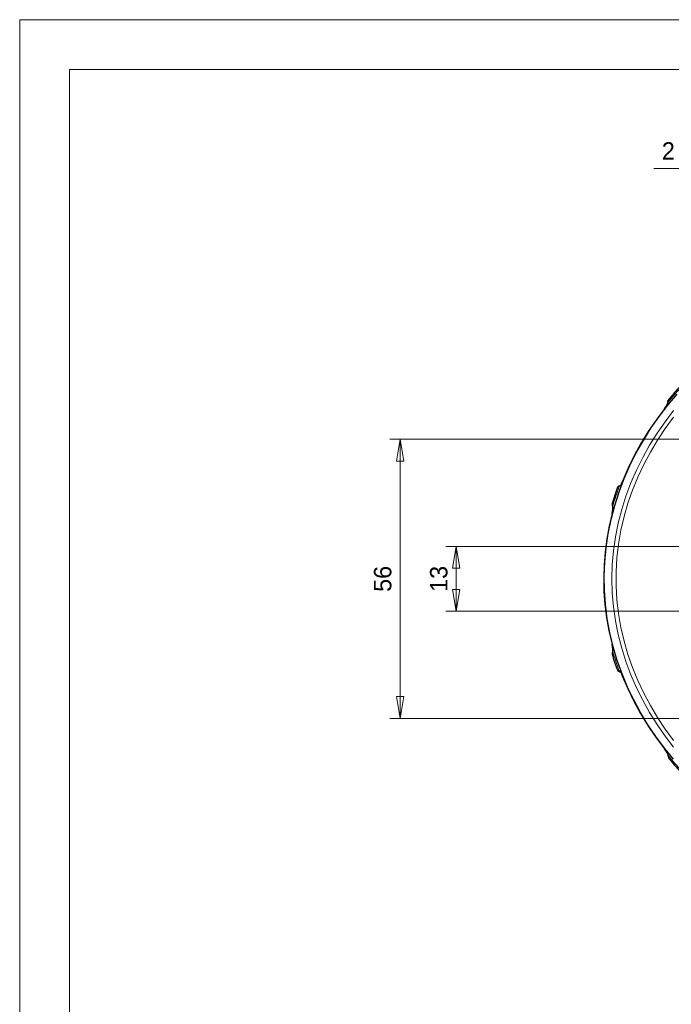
# Model space of a CAD drawing. Header units: millimetres. Extents: x 0 to 594, y 0 to 840.
# Tile 26 of 33: x 0 to 131, y 642 to 840. Entities that reach past the tile are written whole.
import ezdxf

# ---------------------------------------------------------------- set-up
doc = ezdxf.new("R2010")
doc.units = ezdxf.units.MM
doc.styles.add('Default', font='txt')
doc.dimstyles.new('ISO', dxfattribs={"dimtxt": 3.5, "dimasz": 4.375, "dimexe": 2.1, "dimexo": 1.05, "dimgap": 1.75, "dimtad": 1, "dimdsep": 46, "dimtxsty": 'Default', "dimblk": 'CLOSED', "dimcen": 0.09, "dimclrt": 13, "dimadec": 0, "dimazin": 0, "dimtfac": 0.4, "dimtdec": 3, "dimtofl": 0, "dimtmove": 0, "dimatfit": 3, "dimldrblk": 'CLOSED', "dimfxl": 0, "dimtolj": 1, "dimarcsym": 0})

# ---------------------------------------------------------------- blocks, each defined once
blk = doc.blocks.new('FORMAT')
at = {"color": 0, "linetype": 'Continuous', "lineweight": 0}
for p, q in [((594, 840), (0, 840)), ((0, 840), (0, 0)), ((584, 830), (10, 830)), ((10, 830), (10, 10))]:
    blk.add_line(p, q, dxfattribs=at)
blk = doc.blocks.new('_CLOSED')
at = {"color": 0, "linetype": 'ByBlock', "lineweight": -2}
for p, q in [((-1, 0.166667), (0, 0)), ((-1, 0.166667), (-1, -0.166667)), ((0, 0), (-1, -0.166667)), ((0, 0), (-1, 0))]:
    blk.add_line(p, q, dxfattribs=at)
blk = doc.blocks.new('*D52')
at = {"color": 0, "linetype": 'Continuous', "lineweight": -2}
for p, q in [((138.64, 744.14), (138.64, 812.27)), ((140.64, 744.14), (140.64, 812.27)), ((138.64, 810.17), (127.24, 810.17)), ((134.27, 810.17), (129.89, 810.17)), ((145.02, 810.17), (149.39, 810.17))]:
    blk.add_line(p, q, dxfattribs=at)
at = {"layer": 'Defpoints', "color": 0}
for p in [(140.64, 810.17), (138.64, 743.09), (140.64, 743.09)]:
    blk.add_point(p, dxfattribs=at)
at = {"color": 0, "lineweight": -2, "xscale": 4.375, "yscale": 4.375, "zscale": 4.375}
blk.add_blockref('_CLOSED', (138.64, 810.17), dxfattribs=at)
at = {"color": 0, "lineweight": -2, "xscale": 4.375, "yscale": 4.375, "zscale": 4.375, "rotation": 180}
blk.add_blockref('_CLOSED', (140.64, 810.17), dxfattribs=at)
at = {"color": 0, "lineweight": 0, "insert": (130.16, 813.67), "char_height": 3.5, "attachment_point": 5, "style": 'Default'}
blk.add_mtext('\\A1;2', dxfattribs=at)
blk = doc.blocks.new('*D53')
at = {"color": 0, "linetype": 'Continuous', "lineweight": -2}
for p, q in [((175.92, 755.81), (74.25, 755.81)), ((76.35, 751.44), (76.35, 704.19)), ((175.92, 699.81), (74.25, 699.81))]:
    blk.add_line(p, q, dxfattribs=at)
at = {"layer": 'Defpoints', "color": 0}
for p in [(176.97, 755.81), (76.35, 699.81), (176.97, 699.81)]:
    blk.add_point(p, dxfattribs=at)
at = {"color": 0, "lineweight": -2, "xscale": 4.375, "yscale": 4.375, "zscale": 4.375}
for p, rotation in [((76.35, 755.81), 90), ((76.35, 699.81), 270)]:
    blk.add_blockref('_CLOSED', p, dxfattribs=dict(at, rotation=rotation))
at = {"color": 0, "lineweight": 0, "insert": (72.85, 727.81), "char_height": 3.5, "attachment_point": 5, "rotation": 90, "style": 'Default'}
blk.add_mtext('\\A1;56', dxfattribs=at)
blk = doc.blocks.new('*D54')
at = {"color": 0, "linetype": 'Continuous', "lineweight": -2}
for p, q in [((245.92, 734.31), (85.5, 734.31)), ((87.6, 729.94), (87.6, 725.69)), ((245.92, 721.31), (85.5, 721.31))]:
    blk.add_line(p, q, dxfattribs=at)
at = {"layer": 'Defpoints', "color": 0}
for p in [(246.97, 734.31), (87.6, 721.31), (246.97, 721.31)]:
    blk.add_point(p, dxfattribs=at)
at = {"color": 0, "lineweight": -2, "xscale": 4.375, "yscale": 4.375, "zscale": 4.375}
for p, rotation in [((87.6, 734.31), 90), ((87.6, 721.31), 270)]:
    blk.add_blockref('_CLOSED', p, dxfattribs=dict(at, rotation=rotation))
at = {"color": 0, "lineweight": 0, "insert": (84.1, 727.81), "char_height": 3.5, "attachment_point": 5, "rotation": 90, "style": 'Default'}
blk.add_mtext('\\A1;13', dxfattribs=at)
blk = doc.blocks.new('d', base_point=(0, 335.18))
at = {"color": 0, "linetype": 'Continuous', "lineweight": 0}
for p, q in [((129.37, 761.93), (129.37, 761.93)), ((120.91, 747.24), (120.91, 747.24)), ((118.87, 740.93), (118.86, 740.93)), ((118.87, 714.69), (118.86, 714.69)), ((120.92, 708.39), (120.92, 708.38)), ((129.39, 693.69), (129.38, 693.69))]:
    blk.add_line(p, q, dxfattribs=at)
at = {"color": 0, "linetype": 'Continuous', "lineweight": 30}
for points in [[(131.17, 691.63), (129.36, 693.86), (127.65, 696.16), (126.05, 698.54), (124.57, 701), (123.21, 703.52), (121.97, 706.11), (120.87, 708.75), (119.9, 711.45), (119.08, 714.2), (118.41, 716.99), (117.89, 719.81), (117.52, 722.65), (117.31, 725.51), (117.27, 728.38), (117.38, 731.24), (117.65, 734.1), (118.07, 736.93), (118.65, 739.74), (119.39, 742.51), (120.27, 745.24), (121.29, 747.92), (122.44, 750.54), (123.73, 753.11), (125.14, 755.6), (126.67, 758.03), (128.31, 760.38), (130.06, 762.65), (131.91, 764.85)], [(129.37, 761.93), (129.63, 762.3), (129.81, 762.61), (129.93, 762.86), (130.02, 763.1)], [(129.37, 761.93), (127.69, 759.68), (126.12, 757.36), (124.66, 754.97), (123.31, 752.51), (122.08, 749.99), (120.91, 747.24)], [(120.47, 746.5), (120.51, 746.53), (120.6, 746.64), (120.73, 746.86), (120.91, 747.24)], [(119.97, 746.22), (120.07, 746.36), (120.16, 746.42), (120.23, 746.45), (120.31, 746.47), (120.39, 746.49), (120.48, 746.5)], [(118.86, 740.93), (118.26, 738.37), (117.79, 735.79), (117.46, 733.18), (117.25, 730.56), (117.18, 727.93), (117.24, 725.3), (117.43, 722.68), (117.76, 720.07), (118.22, 717.48), (118.86, 714.69)], [(118.86, 740.93), (118.96, 741.39), (119, 741.76), (119.02, 742.03), (119, 742.26)], [(119, 713.37), (119.01, 713.55), (119.01, 713.81), (118.97, 714.15), (118.86, 714.69)], [(119.92, 709.54), (120.04, 709.35), (120.16, 709.26), (120.26, 709.21), (120.34, 709.18), (120.41, 709.16), (120.5, 709.14)], [(120.48, 709.16), (120.51, 709.13), (120.61, 709), (120.74, 708.77), (120.92, 708.38)], [(120.92, 708.38), (122.01, 705.8), (123.23, 703.27), (124.58, 700.81), (126.03, 698.41), (127.6, 696.09), (129.38, 693.69)], [(130.09, 692.44), (130.02, 692.64), (129.89, 692.89), (129.71, 693.21), (129.38, 693.69)]]:
    blk.add_lwpolyline(points, dxfattribs=at)
at = {"color": 0, "linetype": 'Continuous', "lineweight": 0}
for points in [[(131.21, 694.04), (129.5, 696.28), (127.89, 698.6), (126.39, 700.99), (125.01, 703.45), (123.76, 705.97), (122.63, 708.56), (121.64, 711.2), (120.79, 713.89), (120.09, 716.62), (119.54, 719.39), (119.15, 722.18), (118.91, 724.99), (118.83, 727.81), (118.91, 730.63), (119.15, 733.44), (119.54, 736.23), (120.09, 739), (120.79, 741.73), (121.64, 744.42), (122.63, 747.06), (123.75, 749.65), (125.01, 752.17), (126.39, 754.63), (127.89, 757.02), (129.5, 759.34), (131.21, 761.58)], [(131.21, 695.38), (129.54, 697.64), (127.98, 699.98), (126.54, 702.39), (125.21, 704.86), (124.02, 707.4), (122.96, 710), (122.04, 712.64), (121.26, 715.34), (120.63, 718.07), (120.16, 720.83), (119.84, 723.61), (119.68, 726.41), (119.68, 729.21), (119.84, 732.01), (120.16, 734.79), (120.63, 737.55), (121.26, 740.29), (122.04, 742.98), (122.96, 745.63), (124.02, 748.22), (125.21, 750.76), (126.54, 753.24), (127.98, 755.65), (129.54, 757.98), (131.21, 760.24)], [(129.37, 761.93), (129.64, 762.31), (129.84, 762.64), (129.97, 762.92), (130.08, 763.21)], [(130.11, 763.59), (130.13, 763.55), (130.13, 763.46), (130.08, 763.21)], [(130.09, 763.65), (130.11, 763.59)], [(129.37, 761.93), (127.7, 759.68), (126.12, 757.36), (124.66, 754.96), (123.31, 752.51), (122.08, 749.98), (120.91, 747.24)], [(120.3, 746.32), (120.41, 746.39), (120.55, 746.55), (120.72, 746.82), (120.91, 747.24)], [(119.97, 746.22), (120.04, 746.26), (120.27, 746.31)], [(118.87, 742.9), (118.9, 742.85)], [(118.9, 742.85), (118.94, 742.81), (118.97, 742.72), (119.03, 742.46)], [(118.87, 740.93), (118.27, 738.37), (117.8, 735.78), (117.46, 733.18), (117.26, 730.56), (117.18, 727.93), (117.24, 725.3), (117.44, 722.68), (117.77, 720.07), (118.22, 717.48), (118.87, 714.69)], [(118.87, 740.93), (118.97, 741.42), (119.03, 741.84), (119.04, 742.16), (119.03, 742.46)], [(119.03, 713.16), (119.04, 713.4), (119.03, 713.71), (118.99, 714.1), (118.87, 714.69)], [(118.9, 712.77), (118.94, 712.81), (118.97, 712.91), (119.03, 713.16)], [(118.87, 712.73), (118.9, 712.77)], [(119.92, 709.54), (119.98, 709.5), (120.18, 709.45)], [(120.26, 709.43), (120.38, 709.33), (120.53, 709.15), (120.72, 708.84), (120.92, 708.39)], [(120.92, 708.39), (122.02, 705.8), (123.24, 703.28), (124.58, 700.81), (126.04, 698.42), (127.61, 696.09), (129.39, 693.69)], [(130.19, 692.28), (130.09, 692.53), (129.95, 692.82), (129.75, 693.17), (129.39, 693.69)], [(130.28, 691.77), (130.29, 691.84), (130.27, 691.99), (130.19, 692.28)]]:
    blk.add_lwpolyline(points, dxfattribs=at)
for centre, radius, start, end in [((181.76, 721.04), 66.7, 136.9645, 140.7881), ((130.35, 763.4), 0.302, 140.621, 199.2852), ((171.7, 727.18), 54.85, 159.5681, 163.8174), ((120.55, 746.22), 0.294, 103.6608, 160.7246), ((120.24, 746.5), 0.184, 278.786, 289.2825), ((120.58, 746.23), 0.29, 110.7673, 161.2819), ((119.38, 712.91), 0.503, 144.6489, 196.4539), ((171.68, 728.44), 54.83, 196.1808, 200.29), ((120.65, 709.62), 0.492, 199.2662, 251.1844), ((120.14, 709.2), 0.254, 62.6791, 79.6277), ((120.71, 709.58), 0.476, 198.1861, 240.9009), ((130.49, 692.57), 0.415, 198.4165, 223.8153), ((130.68, 692.1), 0.507, 173.8989, 219.4753), ((181.77, 734.59), 66.71, 219.3623, 222.9806), ((130.3, 691.76), 0.026, 139.8787, 216.0023)]:
    blk.add_arc(centre, radius, start, end, dxfattribs=at)
at = {"color": 0, "linetype": 'Continuous', "lineweight": 30}
for centre, radius, start, end in [((181.7, 721.09), 66.89, 137.171, 140.4855), ((130.34, 763.45), 0.324, 140.6407, 209.623), ((129.13, 763.4), 0.942, 341.7875, 355.8216), ((171.69, 727.18), 55.11, 159.7845, 163.4266), ((119.37, 742.75), 0.525, 163.5299, 221.163), ((118.05, 742.16), 0.956, 5.7643, 17.5063), ((119.37, 712.88), 0.525, 138.8484, 196.4694), ((118.05, 713.46), 0.957, 342.4986, 354.241), ((171.76, 728.47), 55.19, 196.5747, 200.0611), ((128.46, 691.86), 1.73, 8.8352, 19.696), ((130.68, 692.07), 0.519, 170.4658, 219.848), ((181.87, 734.69), 67.13, 219.7781, 222.7704)]:
    blk.add_arc(centre, radius, start, end, dxfattribs=at)
at = {"color": 0, "linetype": 'Continuous', "lineweight": 0}
for centre, major_axis, ratio, start_param, end_param in [((130.31, 763.02), (0.288, -0.082), 0.912983, 2.701944, 3.141557), ((119.38, 742.71), (0.256, 0.429), 0.99747, 1.819224, 2.729863), ((119.5, 742.32), (0.496, 0.066), 0.915876, 2.694274, 3.141581), ((119.5, 713.3), (-0.496, 0.066), 0.915839, 0.00001, 0.447215)]:
    blk.add_ellipse(centre, major_axis=major_axis, ratio=ratio, start_param=start_param, end_param=end_param, dxfattribs=at)
for base, p1, p2, angle, override, picture, middle in [((140.64, 810.17), (138.64, 743.09), (140.64, 743.09), 0, {"dimdec": 1, "dimpost": '<>', "dimsd1": 0, "dimclrt": 0, "dimtmove": 0}, '*D52', (130.16, 810.17)), ((76.35, 699.81), (176.97, 755.81), (176.97, 699.81), 270, {"dimjust": 0, "dimdec": 1, "dimpost": '<>', "dimse1": 0, "dimse2": 0, "dimclrt": 0, "dimtmove": 0}, '*D53', (76.35, 727.81)), ((87.6, 721.31), (246.97, 734.31), (246.97, 721.31), 270, {"dimjust": 0, "dimdec": 1, "dimpost": '<>', "dimse1": 0, "dimse2": 0, "dimclrt": 0, "dimtmove": 0}, '*D54', (87.6, 727.81))]:
    dim = blk.add_linear_dim(base=base, p1=p1, p2=p2, angle=angle, dimstyle='ISO', override=override, dxfattribs=at)
    dim.commit()
    dim.dimension.update_dxf_attribs({"geometry": picture, "text_midpoint": middle, "dimtype": 161})

msp = doc.modelspace()

# ---------------------------------------------------------------- block references
at = {"color": 72, "linetype": 'Continuous', "lineweight": 0}
for name, p in [('FORMAT', (0, 0)), ('d', (0, 335.18))]:
    msp.add_blockref(name, p, dxfattribs=at)

doc.saveas('drawing.dxf')
